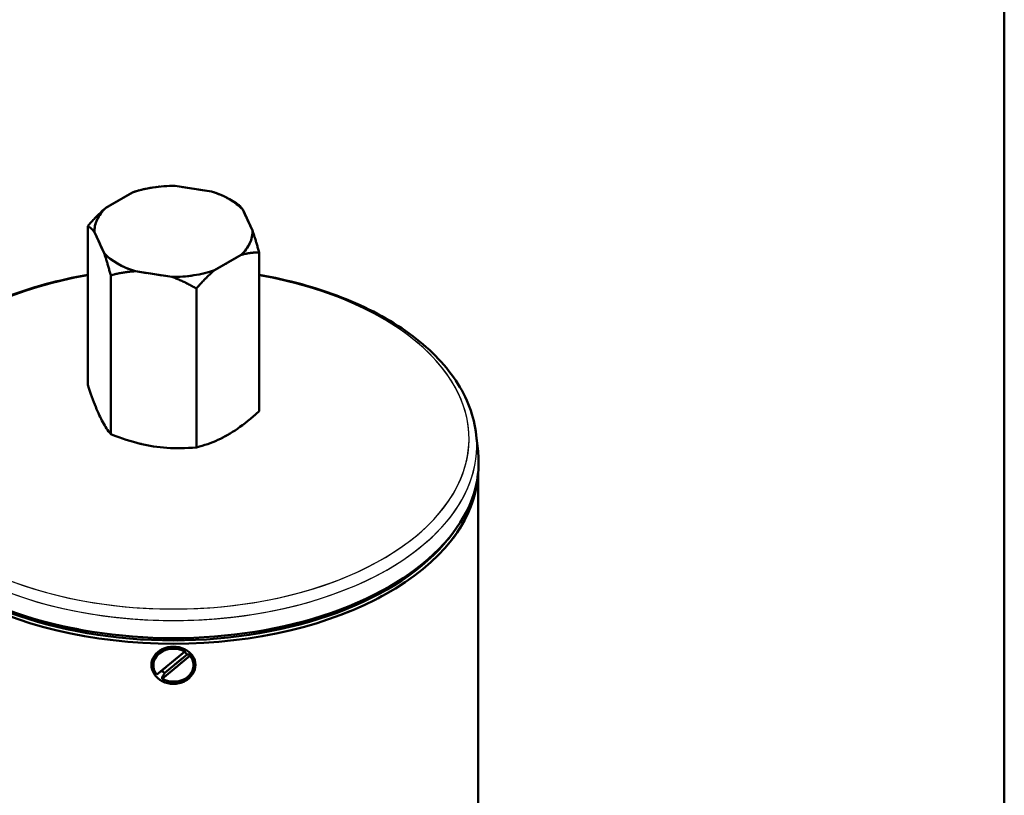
# Model space of a CAD drawing. Header units: millimetres. Extents: x 0 to 630, y 0 to 891.
# Tile 12 of 14: x 477 to 600, y 249 to 346. Entities that reach past the tile are written whole.
import ezdxf

# ---------------------------------------------------------------- set-up
doc = ezdxf.new("R2010")
doc.units = ezdxf.units.MM
doc.header["$LTSCALE"] = 3
doc.linetypes.add('LONG_DASH_DOTTED', pattern=[0.3001, 0.2362, -0.0295, 0.0049, -0.0295])
for name, color, linetype, lineweight in [('Rahmen_0', 179, 'Continuous', 50), ('Sichtbare Kanten(DIN)', 7, 'Continuous', 50), ('Sichtbare tangentiale Kanten(DIN)', 3, 'Continuous', 25), ('Überlagerung [Formatvorlage Phantomlinien(DIN)]', 179, 'LONG_DASH_DOTTED', 50)]:
    doc.layers.add(name, color=color, linetype=linetype, lineweight=lineweight)

# ---------------------------------------------------------------- blocks, each defined once
blk = doc.blocks.new('Ränder Default Border')
at = {"layer": 'Rahmen_0', "flags": 128}
blk.add_lwpolyline([(10, 10), (10, 287), (200, 287), (200, 10), (10, 10)], dxfattribs=at)

msp = doc.modelspace()

# ---------------------------------------------------------------- linework, layer by layer
at = {"layer": 'Sichtbare Kanten(DIN)'}
for p, q in [((500.862, 324.758), (496.309, 325.46)), ((490.979, 324.638), (487.646, 322.718)), ((503.117, 323.779), (503.952, 323.294)), ((505.984, 319.889), (504.763, 322.511)), ((485.393, 320.44), (485.393, 300.574)), ((486.218, 319.649), (487.438, 317.027)), ((501.222, 314.9), (504.556, 316.82)), ((506.808, 317.136), (506.808, 297.269)), ((488.262, 314.274), (488.262, 294.408)), ((491.339, 314.78), (495.893, 314.078)), ((498.97, 312.622), (498.97, 292.756)), ((533.966, 294.3), (534.188, 292.225)), ((534.201, 223.423), (534.201, 289.639)), ((494.034, 264.335), (497.524, 267.214)), ((497.524, 267.214), (497.524, 267.387)), ((498.167, 266.693), (494.678, 263.814)), ((495.022, 264.547), (497.822, 266.857)), ((498.167, 266.866), (498.167, 266.693)), ((493.581, 265.514), (493.581, 265.687)), ((498.621, 265.514), (498.621, 265.687)), ((494.678, 263.814), (494.678, 263.986))]:
    msp.add_line(p, q, dxfattribs=at)
at = {"layer": 'Sichtbare Kanten(DIN)', "flags": 128}
for points in [[(485.393, 320.44), (485.493, 320.555), (485.593, 320.668), (485.691, 320.779), (485.789, 320.888), (485.886, 320.995), (485.983, 321.101), (486.079, 321.205), (486.175, 321.307), (486.27, 321.407), (486.364, 321.505), (486.458, 321.602), (486.552, 321.697), (486.645, 321.791), (486.738, 321.883), (486.83, 321.973), (486.922, 322.062), (487.013, 322.149), (487.104, 322.235), (487.195, 322.319), (487.286, 322.402), (487.376, 322.483), (487.466, 322.563), (487.556, 322.641), (487.646, 322.718)], [(503.952, 323.294), (503.988, 323.273), (504.023, 323.251), (504.059, 323.227), (504.094, 323.203), (504.129, 323.178), (504.164, 323.152), (504.199, 323.125), (504.233, 323.097), (504.267, 323.068), (504.301, 323.038), (504.335, 323.007), (504.369, 322.975), (504.403, 322.942), (504.436, 322.908), (504.469, 322.873), (504.502, 322.837), (504.535, 322.8), (504.568, 322.762), (504.601, 322.723), (504.634, 322.682), (504.666, 322.641), (504.699, 322.599), (504.731, 322.555), (504.763, 322.511)], [(486.218, 319.649), (486.185, 319.694), (486.152, 319.738), (486.119, 319.781), (486.086, 319.823), (486.053, 319.864), (486.02, 319.903), (485.986, 319.942), (485.953, 319.979), (485.919, 320.016), (485.885, 320.051), (485.851, 320.085), (485.817, 320.119), (485.783, 320.151), (485.749, 320.182), (485.714, 320.212), (485.679, 320.242), (485.644, 320.27), (485.609, 320.297), (485.574, 320.323), (485.538, 320.349), (485.502, 320.373), (485.466, 320.396), (485.43, 320.419), (485.393, 320.44)], [(505.984, 319.889), (506.016, 319.793), (506.049, 319.696), (506.082, 319.597), (506.115, 319.497), (506.148, 319.395), (506.182, 319.291), (506.215, 319.186), (506.249, 319.08), (506.282, 318.972), (506.316, 318.862), (506.35, 318.75), (506.384, 318.637), (506.418, 318.522), (506.453, 318.406), (506.487, 318.287), (506.522, 318.167), (506.557, 318.045), (506.592, 317.921), (506.628, 317.795), (506.663, 317.667), (506.699, 317.537), (506.735, 317.406), (506.771, 317.272), (506.808, 317.136)], [(488.262, 314.274), (488.226, 314.41), (488.189, 314.544), (488.153, 314.676), (488.117, 314.806), (488.082, 314.933), (488.046, 315.059), (488.011, 315.183), (487.976, 315.305), (487.941, 315.426), (487.907, 315.544), (487.872, 315.661), (487.838, 315.776), (487.804, 315.889), (487.77, 316), (487.736, 316.11), (487.703, 316.218), (487.669, 316.325), (487.636, 316.43), (487.603, 316.533), (487.57, 316.635), (487.536, 316.735), (487.503, 316.834), (487.471, 316.931), (487.438, 317.027)], [(506.808, 317.136), (506.708, 317.135), (506.609, 317.134), (506.51, 317.131), (506.412, 317.128), (506.315, 317.123), (506.218, 317.117), (506.122, 317.11), (506.026, 317.102), (505.931, 317.093), (505.837, 317.083), (505.743, 317.071), (505.649, 317.059), (505.556, 317.045), (505.464, 317.03), (505.371, 317.014), (505.28, 316.997), (505.188, 316.979), (505.097, 316.96), (505.006, 316.939), (504.915, 316.918), (504.825, 316.895), (504.735, 316.871), (504.645, 316.846), (504.556, 316.82)], [(485.393, 314.326), (484.711, 314.204), (484.032, 314.076), (483.358, 313.939), (482.688, 313.796), (482.023, 313.644), (481.362, 313.486), (480.707, 313.32), (480.058, 313.147), (479.413, 312.967), (478.775, 312.78), (478.143, 312.586), (477.517, 312.385), (476.897, 312.176), (476.284, 311.961)], [(491.339, 314.78), (491.217, 314.774), (491.094, 314.766), (490.971, 314.757), (490.848, 314.747), (490.724, 314.736), (490.6, 314.723), (490.475, 314.709), (490.35, 314.694), (490.225, 314.677), (490.099, 314.659), (489.972, 314.64), (489.845, 314.62), (489.717, 314.598), (489.589, 314.575), (489.46, 314.551), (489.33, 314.526), (489.199, 314.499), (489.068, 314.471), (488.936, 314.441), (488.803, 314.411), (488.669, 314.379), (488.535, 314.345), (488.399, 314.31), (488.262, 314.274)], [(498.97, 312.622), (498.833, 312.7), (498.697, 312.777), (498.563, 312.852), (498.429, 312.925), (498.296, 312.997), (498.164, 313.067), (498.033, 313.136), (497.902, 313.203), (497.772, 313.269), (497.643, 313.333), (497.515, 313.395), (497.387, 313.456), (497.26, 313.516), (497.133, 313.574), (497.007, 313.631), (496.882, 313.686), (496.757, 313.74), (496.632, 313.792), (496.508, 313.843), (496.384, 313.893), (496.261, 313.941), (496.138, 313.988), (496.015, 314.034), (495.893, 314.078)], [(501.222, 314.9), (501.133, 314.823), (501.043, 314.745), (500.953, 314.665), (500.862, 314.584), (500.772, 314.501), (500.681, 314.417), (500.59, 314.331), (500.498, 314.244), (500.406, 314.155), (500.314, 314.065), (500.221, 313.973), (500.128, 313.879), (500.035, 313.784), (499.941, 313.687), (499.846, 313.589), (499.751, 313.488), (499.656, 313.386), (499.56, 313.283), (499.463, 313.177), (499.366, 313.07), (499.268, 312.961), (499.169, 312.85), (499.07, 312.737), (498.97, 312.622)], [(533.966, 294.3), (533.911, 294.741), (533.842, 295.181), (533.758, 295.619), (533.66, 296.056), (533.547, 296.491), (533.421, 296.925), (533.28, 297.356), (533.125, 297.785), (532.957, 298.212), (532.775, 298.636), (532.579, 299.057), (532.37, 299.475), (532.148, 299.891), (531.912, 300.302), (531.663, 300.71), (531.401, 301.115), (531.127, 301.515), (530.839, 301.912), (530.539, 302.305), (530.227, 302.693), (529.903, 303.078), (529.567, 303.458), (529.218, 303.834), (528.858, 304.205), (528.487, 304.571), (528.104, 304.933), (527.71, 305.29), (527.304, 305.642), (526.888, 305.989), (526.461, 306.331), (526.023, 306.668), (525.575, 306.999), (525.117, 307.325), (524.648, 307.646), (524.169, 307.961), (523.681, 308.27), (523.183, 308.574), (522.675, 308.871), (522.158, 309.163), (521.632, 309.449), (521.098, 309.729), (520.554, 310.002), (520.002, 310.27), (519.442, 310.531), (518.874, 310.786), (518.298, 311.034), (517.714, 311.276), (517.122, 311.511), (516.523, 311.74), (515.917, 311.962), (515.304, 312.177), (514.685, 312.385), (514.059, 312.586), (513.426, 312.78), (512.788, 312.967), (512.144, 313.147), (511.494, 313.32), (510.839, 313.486), (510.178, 313.644), (509.513, 313.795), (508.843, 313.939), (508.169, 314.075), (507.491, 314.204), (506.808, 314.326)], [(485.393, 300.574), (485.529, 300.163), (485.66, 299.775), (485.787, 299.408), (485.911, 299.059), (486.032, 298.728), (486.15, 298.412), (486.266, 298.112), (486.38, 297.824), (486.493, 297.549), (486.605, 297.286), (486.717, 297.033), (486.828, 296.79), (486.939, 296.556), (487.05, 296.33), (487.162, 296.112), (487.275, 295.901), (487.39, 295.697), (487.506, 295.498), (487.624, 295.306), (487.745, 295.118), (487.868, 294.935), (487.996, 294.755), (488.127, 294.58), (488.262, 294.408)], [(498.97, 292.756), (499.34, 292.85), (499.698, 292.95), (500.046, 293.056), (500.384, 293.168), (500.714, 293.286), (501.037, 293.411), (501.354, 293.542), (501.667, 293.68), (501.975, 293.826), (502.281, 293.98), (502.586, 294.141), (502.889, 294.312), (503.192, 294.491), (503.496, 294.679), (503.802, 294.878), (504.111, 295.088), (504.424, 295.31), (504.741, 295.544), (505.064, 295.791), (505.394, 296.053), (505.732, 296.33), (506.079, 296.624), (506.438, 296.937), (506.808, 297.269)], [(488.262, 294.408), (488.768, 294.211), (489.258, 294.029), (489.732, 293.861), (490.194, 293.707), (490.645, 293.566), (491.086, 293.437), (491.519, 293.319), (491.946, 293.211), (492.368, 293.114), (492.786, 293.027), (493.202, 292.949), (493.616, 292.881), (494.03, 292.821), (494.446, 292.771), (494.864, 292.729), (495.286, 292.696), (495.713, 292.672), (496.146, 292.656), (496.587, 292.649), (497.038, 292.651), (497.5, 292.663), (497.974, 292.684), (498.464, 292.715), (498.97, 292.756)], [(496.101, 263.167), (495.744, 263.188), (495.384, 263.252), (495.034, 263.358), (494.705, 263.505), (494.404, 263.685), (494.141, 263.891), (493.912, 264.123), (493.713, 264.384), (493.554, 264.666), (493.44, 264.961), (493.372, 265.26), (493.35, 265.554), (493.372, 265.846), (493.44, 266.14), (493.554, 266.426), (493.714, 266.696), (493.912, 266.943), (494.141, 267.16), (494.405, 267.352), (494.705, 267.518), (495.035, 267.653), (495.385, 267.75), (495.744, 267.807), (496.101, 267.827)], [(496.101, 267.827), (496.458, 267.807), (496.817, 267.75), (497.167, 267.653), (497.496, 267.518), (497.796, 267.352), (498.06, 267.16), (498.289, 266.943), (498.487, 266.696), (498.647, 266.426), (498.761, 266.14), (498.829, 265.846), (498.851, 265.554), (498.829, 265.26), (498.761, 264.961), (498.647, 264.666), (498.488, 264.384), (498.29, 264.123), (498.06, 263.891), (497.797, 263.685), (497.497, 263.505), (497.167, 263.358), (496.817, 263.252), (496.458, 263.188), (496.101, 263.167)], [(497.822, 266.857), (497.835, 266.858), (497.849, 266.858), (497.862, 266.859), (497.875, 266.859), (497.888, 266.859), (497.902, 266.86), (497.916, 266.86), (497.929, 266.86), (497.943, 266.861), (497.957, 266.861), (497.971, 266.861), (497.986, 266.862), (498, 266.862), (498.015, 266.862), (498.029, 266.863), (498.044, 266.863), (498.059, 266.863), (498.074, 266.864), (498.089, 266.864), (498.105, 266.864), (498.12, 266.865), (498.136, 266.865), (498.151, 266.865), (498.167, 266.866)], [(494.678, 263.986), (494.693, 264.012), (494.709, 264.038), (494.725, 264.063), (494.74, 264.089), (494.756, 264.113), (494.771, 264.138), (494.786, 264.163), (494.801, 264.187), (494.816, 264.211), (494.83, 264.235), (494.845, 264.258), (494.859, 264.282), (494.873, 264.305), (494.887, 264.328), (494.902, 264.351), (494.915, 264.373), (494.929, 264.396), (494.943, 264.418), (494.956, 264.44), (494.97, 264.462), (494.983, 264.483), (494.996, 264.505), (495.009, 264.526), (495.022, 264.547)]]:
    msp.add_lwpolyline(points, dxfattribs=at)
at = {"layer": 'Sichtbare Kanten(DIN)'}
for centre, major_axis, ratio, start_param, end_param in [((496.101, 319.769), (-9.885, 0), 0.5758617, 4.6913534, 5.2570234), ((496.101, 319.769), (-9.885, 0), 0.5758617, 3.6441558, 4.2098258), ((496.101, 319.769), (-9.885, 0), 0.5758617, 5.7385509, 6.3042209), ((496.101, 319.769), (9.885, 0), 0.5758617, 5.7385509, 6.3042209), ((496.101, 319.769), (9.885, 0), 0.5758617, 3.6441558, 4.2098258), ((496.101, 319.769), (9.885, 0), 0.5758617, 4.6913534, 5.2570234), ((496.101, 290.871), (-38.16, 0), 0.5758617, 6.2215212, 9.4864421), ((496.101, 290.135), (-38.1, 0), 0.5758617, 0.030232, 3.1113606), ((496.101, 290.38), (-37.8, 0), 0.5758617, 0.4261536, 2.715439), ((496.101, 265.514), (-2.52, 0), 0.8175471, 4.112315, 6.8924188), ((496.101, 265.687), (-2.52, 0), 0.8175471, 4.112315, 6.2831853), ((496.101, 265.963), (2.04, 0), 0.8175471, 0.5660524, 0.8224781), ((496.101, 265.514), (2.52, 0), 0.8175471, 4.112315, 6.8924188), ((496.101, 265.687), (2.52, 0), 0.8175471, 0, 0.6092335), ((496.101, 265.963), (-2.04, 0), 0.8175471, 0.7574778, 1.0139034)]:
    msp.add_ellipse(centre, major_axis=major_axis, ratio=ratio, start_param=start_param, end_param=end_param, dxfattribs=at)
at = {"layer": 'Sichtbare tangentiale Kanten(DIN)'}
for centre, major_axis, start_param, end_param in [((496.101, 293.832), (-36.966, 0), 5.0062548, 10.7017085), ((496.101, 292.954), (-37.937, 0), 6.2215212, 9.4864421)]:
    msp.add_ellipse(centre, major_axis=major_axis, ratio=0.5758617, start_param=start_param, end_param=end_param, dxfattribs=at)
at = {"layer": 'Sichtbare tangentiale Kanten(DIN)', "ltscale": 52.617207}
msp.add_ellipse((496.101, 293.832), major_axis=(-36.966, 0), ratio=0.5758617, start_param=5.2910274, end_param=10.4169358, dxfattribs=at)
at = {"layer": 'Sichtbare tangentiale Kanten(DIN)', "ltscale": 61.910172}
msp.add_ellipse((496.101, 292.954), major_axis=(-37.937, 0), ratio=0.5758617, start_param=0.1015819, end_param=3.0400107, dxfattribs=at)
at = {"layer": 'Überlagerung [Formatvorlage Phantomlinien(DIN)]', "ltscale": 2.061377}
for p, q in [((500.862, 324.758), (496.309, 325.46)), ((490.979, 324.638), (487.646, 322.718)), ((505.984, 319.889), (504.763, 322.511)), ((486.218, 319.649), (487.438, 317.027)), ((501.222, 314.9), (504.556, 316.82)), ((491.339, 314.78), (495.893, 314.078))]:
    msp.add_line(p, q, dxfattribs=at)
at = {"layer": 'Überlagerung [Formatvorlage Phantomlinien(DIN)]', "ltscale": 0.726858}
msp.add_line((503.117, 323.779), (503.952, 323.294), dxfattribs=at)
at = {"layer": 'Überlagerung [Formatvorlage Phantomlinien(DIN)]', "ltscale": 10.626279}
for p, q in [((485.393, 320.44), (485.393, 300.574)), ((506.808, 317.136), (506.808, 297.269)), ((488.262, 314.274), (488.262, 294.408)), ((498.97, 312.622), (498.97, 292.756))]:
    msp.add_line(p, q, dxfattribs=at)
at = {"layer": 'Überlagerung [Formatvorlage Phantomlinien(DIN)]', "ltscale": 1.118309}
msp.add_line((533.966, 294.3), (534.188, 292.225), dxfattribs=at)
at = {"layer": 'Überlagerung [Formatvorlage Phantomlinien(DIN)]', "ltscale": 44.981277}
msp.add_line((534.201, 223.423), (534.201, 289.639), dxfattribs=at)
at = {"layer": 'Überlagerung [Formatvorlage Phantomlinien(DIN)]', "ltscale": 2.167987}
for p, q in [((494.034, 264.335), (497.524, 267.214)), ((498.167, 266.693), (494.678, 263.814))]:
    msp.add_line(p, q, dxfattribs=at)
at = {"layer": 'Überlagerung [Formatvorlage Phantomlinien(DIN)]', "ltscale": 0.13109}
for p, q in [((497.524, 267.214), (497.524, 267.387)), ((498.167, 266.866), (498.167, 266.693)), ((493.581, 265.514), (493.581, 265.687)), ((498.621, 265.514), (498.621, 265.687)), ((494.678, 263.814), (494.678, 263.986))]:
    msp.add_line(p, q, dxfattribs=at)
at = {"layer": 'Überlagerung [Formatvorlage Phantomlinien(DIN)]', "ltscale": 1.739537}
msp.add_line((495.022, 264.547), (497.822, 266.857), dxfattribs=at)
at = {"layer": 'Überlagerung [Formatvorlage Phantomlinien(DIN)]', "ltscale": 1.491755, "flags": 128}
for points in [[(485.393, 320.44), (485.493, 320.555), (485.593, 320.668), (485.691, 320.779), (485.789, 320.888), (485.886, 320.995), (485.983, 321.101), (486.079, 321.205), (486.175, 321.307), (486.27, 321.407), (486.364, 321.505), (486.458, 321.602), (486.552, 321.697), (486.645, 321.791), (486.738, 321.883), (486.83, 321.973), (486.922, 322.062), (487.013, 322.149), (487.104, 322.235), (487.195, 322.319), (487.286, 322.402), (487.376, 322.483), (487.466, 322.563), (487.556, 322.641), (487.646, 322.718)], [(486.218, 319.649), (486.185, 319.694), (486.152, 319.738), (486.119, 319.781), (486.086, 319.823), (486.053, 319.864), (486.02, 319.903), (485.986, 319.942), (485.953, 319.979), (485.919, 320.016), (485.885, 320.051), (485.851, 320.085), (485.817, 320.119), (485.783, 320.151), (485.749, 320.182), (485.714, 320.212), (485.679, 320.242), (485.644, 320.27), (485.609, 320.297), (485.574, 320.323), (485.538, 320.349), (485.502, 320.373), (485.466, 320.396), (485.43, 320.419), (485.393, 320.44)], [(505.984, 319.889), (506.016, 319.793), (506.049, 319.696), (506.082, 319.597), (506.115, 319.497), (506.148, 319.395), (506.182, 319.291), (506.215, 319.186), (506.249, 319.08), (506.282, 318.972), (506.316, 318.862), (506.35, 318.75), (506.384, 318.637), (506.418, 318.522), (506.453, 318.406), (506.487, 318.287), (506.522, 318.167), (506.557, 318.045), (506.592, 317.921), (506.628, 317.795), (506.663, 317.667), (506.699, 317.537), (506.735, 317.406), (506.771, 317.272), (506.808, 317.136)], [(488.262, 314.274), (488.226, 314.41), (488.189, 314.544), (488.153, 314.676), (488.117, 314.806), (488.082, 314.933), (488.046, 315.059), (488.011, 315.183), (487.976, 315.305), (487.941, 315.426), (487.907, 315.544), (487.872, 315.661), (487.838, 315.776), (487.804, 315.889), (487.77, 316), (487.736, 316.11), (487.703, 316.218), (487.669, 316.325), (487.636, 316.43), (487.603, 316.533), (487.57, 316.635), (487.536, 316.735), (487.503, 316.834), (487.471, 316.931), (487.438, 317.027)], [(506.808, 317.136), (506.708, 317.135), (506.609, 317.134), (506.51, 317.131), (506.412, 317.128), (506.315, 317.123), (506.218, 317.117), (506.122, 317.11), (506.026, 317.102), (505.931, 317.093), (505.837, 317.083), (505.743, 317.071), (505.649, 317.059), (505.556, 317.045), (505.464, 317.03), (505.371, 317.014), (505.28, 316.997), (505.188, 316.979), (505.097, 316.96), (505.006, 316.939), (504.915, 316.918), (504.825, 316.895), (504.735, 316.871), (504.645, 316.846), (504.556, 316.82)], [(491.339, 314.78), (491.217, 314.774), (491.094, 314.766), (490.971, 314.757), (490.848, 314.747), (490.724, 314.736), (490.6, 314.723), (490.475, 314.709), (490.35, 314.694), (490.225, 314.677), (490.099, 314.659), (489.972, 314.64), (489.845, 314.62), (489.717, 314.598), (489.589, 314.575), (489.46, 314.551), (489.33, 314.526), (489.199, 314.499), (489.068, 314.471), (488.936, 314.441), (488.803, 314.411), (488.669, 314.379), (488.535, 314.345), (488.399, 314.31), (488.262, 314.274)], [(498.97, 312.622), (498.833, 312.7), (498.697, 312.777), (498.563, 312.852), (498.429, 312.925), (498.296, 312.997), (498.164, 313.067), (498.033, 313.136), (497.902, 313.203), (497.772, 313.269), (497.643, 313.333), (497.515, 313.395), (497.387, 313.456), (497.26, 313.516), (497.133, 313.574), (497.007, 313.631), (496.882, 313.686), (496.757, 313.74), (496.632, 313.792), (496.508, 313.843), (496.384, 313.893), (496.261, 313.941), (496.138, 313.988), (496.015, 314.034), (495.893, 314.078)], [(501.222, 314.9), (501.133, 314.823), (501.043, 314.745), (500.953, 314.665), (500.862, 314.584), (500.772, 314.501), (500.681, 314.417), (500.59, 314.331), (500.498, 314.244), (500.406, 314.155), (500.314, 314.065), (500.221, 313.973), (500.128, 313.879), (500.035, 313.784), (499.941, 313.687), (499.846, 313.589), (499.751, 313.488), (499.656, 313.386), (499.56, 313.283), (499.463, 313.177), (499.366, 313.07), (499.268, 312.961), (499.169, 312.85), (499.07, 312.737), (498.97, 312.622)]]:
    msp.add_lwpolyline(points, dxfattribs=at)
at = {"layer": 'Überlagerung [Formatvorlage Phantomlinien(DIN)]', "ltscale": 1.467715, "flags": 128}
msp.add_lwpolyline([(503.952, 323.294), (503.988, 323.273), (504.023, 323.251), (504.059, 323.227), (504.094, 323.203), (504.129, 323.178), (504.164, 323.152), (504.199, 323.125), (504.233, 323.097), (504.267, 323.068), (504.301, 323.038), (504.335, 323.007), (504.369, 322.975), (504.403, 322.942), (504.436, 322.908), (504.469, 322.873), (504.502, 322.837), (504.535, 322.8), (504.568, 322.762), (504.601, 322.723), (504.634, 322.682), (504.666, 322.641), (504.699, 322.599), (504.731, 322.555), (504.763, 322.511)], dxfattribs=at)
at = {"layer": 'Überlagerung [Formatvorlage Phantomlinien(DIN)]', "ltscale": 20.087919, "flags": 128}
msp.add_lwpolyline([(485.393, 314.326), (484.711, 314.204), (484.032, 314.076), (483.358, 313.939), (482.688, 313.796), (482.023, 313.644), (481.362, 313.486), (480.707, 313.32), (480.058, 313.147), (479.413, 312.967), (478.775, 312.78), (478.143, 312.586), (477.517, 312.385), (476.897, 312.176), (476.284, 311.961), (475.678, 311.74), (475.08, 311.511), (474.488, 311.276), (473.904, 311.034), (473.327, 310.786), (472.759, 310.531), (472.199, 310.27), (471.647, 310.003), (471.103, 309.729), (470.568, 309.449), (470.043, 309.163), (469.526, 308.871), (469.019, 308.574), (468.521, 308.27), (468.032, 307.961), (467.554, 307.646), (467.085, 307.325), (466.627, 306.999), (466.178, 306.668), (465.741, 306.331), (465.313, 305.989), (464.897, 305.642), (464.492, 305.29), (464.097, 304.933), (463.714, 304.572), (463.343, 304.205), (462.983, 303.834), (462.635, 303.458), (462.298, 303.078), (461.974, 302.693), (461.662, 302.304), (461.362, 301.911), (461.075, 301.514), (460.8, 301.114), (460.539, 300.709), (460.29, 300.301), (460.054, 299.89), (459.831, 299.475), (459.622, 299.057), (459.426, 298.637), (459.243, 298.213), (459.075, 297.786), (458.92, 297.357), (458.78, 296.926), (458.653, 296.492), (458.541, 296.057), (458.443, 295.62), (458.359, 295.181), (458.29, 294.741), (458.236, 294.3)], dxfattribs=at)
at = {"layer": 'Überlagerung [Formatvorlage Phantomlinien(DIN)]', "ltscale": 20.087879, "flags": 128}
msp.add_lwpolyline([(533.966, 294.3), (533.911, 294.741), (533.842, 295.181), (533.758, 295.619), (533.66, 296.056), (533.547, 296.491), (533.421, 296.925), (533.28, 297.356), (533.125, 297.785), (532.957, 298.212), (532.775, 298.636), (532.579, 299.057), (532.37, 299.475), (532.148, 299.891), (531.912, 300.302), (531.663, 300.71), (531.401, 301.115), (531.127, 301.515), (530.839, 301.912), (530.539, 302.305), (530.227, 302.693), (529.903, 303.078), (529.567, 303.458), (529.218, 303.834), (528.858, 304.205), (528.487, 304.571), (528.104, 304.933), (527.71, 305.29), (527.304, 305.642), (526.888, 305.989), (526.461, 306.331), (526.023, 306.668), (525.575, 306.999), (525.117, 307.325), (524.648, 307.646), (524.169, 307.961), (523.681, 308.27), (523.183, 308.574), (522.675, 308.871), (522.158, 309.163), (521.632, 309.449), (521.098, 309.729), (520.554, 310.002), (520.002, 310.27), (519.442, 310.531), (518.874, 310.786), (518.298, 311.034), (517.714, 311.276), (517.122, 311.511), (516.523, 311.74), (515.917, 311.962), (515.304, 312.177), (514.685, 312.385), (514.059, 312.586), (513.426, 312.78), (512.788, 312.967), (512.144, 313.147), (511.494, 313.32), (510.839, 313.486), (510.178, 313.644), (509.513, 313.795), (508.843, 313.939), (508.169, 314.075), (507.491, 314.204), (506.808, 314.326)], dxfattribs=at)
at = {"layer": 'Überlagerung [Formatvorlage Phantomlinien(DIN)]', "ltscale": 4.921569, "flags": 128}
for points in [[(485.393, 300.574), (485.529, 300.163), (485.66, 299.775), (485.787, 299.408), (485.911, 299.059), (486.032, 298.728), (486.15, 298.412), (486.266, 298.112), (486.38, 297.824), (486.493, 297.549), (486.605, 297.286), (486.717, 297.033), (486.828, 296.79), (486.939, 296.556), (487.05, 296.33), (487.162, 296.112), (487.275, 295.901), (487.39, 295.697), (487.506, 295.498), (487.624, 295.306), (487.745, 295.118), (487.868, 294.935), (487.996, 294.755), (488.127, 294.58), (488.262, 294.408)], [(488.262, 294.408), (488.768, 294.211), (489.258, 294.029), (489.732, 293.861), (490.194, 293.707), (490.645, 293.566), (491.086, 293.437), (491.519, 293.319), (491.946, 293.211), (492.368, 293.114), (492.786, 293.027), (493.202, 292.949), (493.616, 292.881), (494.03, 292.821), (494.446, 292.771), (494.864, 292.729), (495.286, 292.696), (495.713, 292.672), (496.146, 292.656), (496.587, 292.649), (497.038, 292.651), (497.5, 292.663), (497.974, 292.684), (498.464, 292.715), (498.97, 292.756)]]:
    msp.add_lwpolyline(points, dxfattribs=at)
at = {"layer": 'Überlagerung [Formatvorlage Phantomlinien(DIN)]', "ltscale": 4.921568, "flags": 128}
msp.add_lwpolyline([(498.97, 292.756), (499.34, 292.85), (499.698, 292.95), (500.046, 293.056), (500.384, 293.168), (500.714, 293.286), (501.037, 293.411), (501.354, 293.542), (501.667, 293.68), (501.975, 293.826), (502.281, 293.98), (502.586, 294.141), (502.889, 294.312), (503.192, 294.491), (503.496, 294.679), (503.802, 294.878), (504.111, 295.088), (504.424, 295.31), (504.741, 295.544), (505.064, 295.791), (505.394, 296.053), (505.732, 296.33), (506.079, 296.624), (506.438, 296.937), (506.808, 297.269)], dxfattribs=at)
at = {"layer": 'Überlagerung [Formatvorlage Phantomlinien(DIN)]', "ltscale": 3.844928, "flags": 128}
for points in [[(496.101, 263.167), (495.744, 263.188), (495.384, 263.252), (495.034, 263.358), (494.705, 263.505), (494.404, 263.685), (494.141, 263.891), (493.912, 264.123), (493.713, 264.384), (493.554, 264.666), (493.44, 264.961), (493.372, 265.26), (493.35, 265.554), (493.372, 265.846), (493.44, 266.14), (493.554, 266.426), (493.714, 266.696), (493.912, 266.943), (494.141, 267.16), (494.405, 267.352), (494.705, 267.518), (495.035, 267.653), (495.385, 267.75), (495.744, 267.807), (496.101, 267.827)], [(496.101, 267.827), (496.458, 267.807), (496.817, 267.75), (497.167, 267.653), (497.496, 267.518), (497.796, 267.352), (498.06, 267.16), (498.289, 266.943), (498.487, 266.696), (498.647, 266.426), (498.761, 266.14), (498.829, 265.846), (498.851, 265.554), (498.829, 265.26), (498.761, 264.961), (498.647, 264.666), (498.488, 264.384), (498.29, 264.123), (498.06, 263.891), (497.797, 263.685), (497.497, 263.505), (497.167, 263.358), (496.817, 263.252), (496.458, 263.188), (496.101, 263.167)]]:
    msp.add_lwpolyline(points, dxfattribs=at)
at = {"layer": 'Überlagerung [Formatvorlage Phantomlinien(DIN)]', "ltscale": 0.29982, "flags": 128}
for points in [[(497.822, 266.857), (497.835, 266.858), (497.849, 266.858), (497.862, 266.859), (497.875, 266.859), (497.888, 266.859), (497.902, 266.86), (497.916, 266.86), (497.929, 266.86), (497.943, 266.861), (497.957, 266.861), (497.971, 266.861), (497.986, 266.862), (498, 266.862), (498.015, 266.862), (498.029, 266.863), (498.044, 266.863), (498.059, 266.863), (498.074, 266.864), (498.089, 266.864), (498.105, 266.864), (498.12, 266.865), (498.136, 266.865), (498.151, 266.865), (498.167, 266.866)], [(494.678, 263.986), (494.693, 264.012), (494.709, 264.038), (494.725, 264.063), (494.74, 264.089), (494.756, 264.113), (494.771, 264.138), (494.786, 264.163), (494.801, 264.187), (494.816, 264.211), (494.83, 264.235), (494.845, 264.258), (494.859, 264.282), (494.873, 264.305), (494.887, 264.328), (494.902, 264.351), (494.915, 264.373), (494.929, 264.396), (494.943, 264.418), (494.956, 264.44), (494.97, 264.462), (494.983, 264.483), (494.996, 264.505), (495.009, 264.526), (495.022, 264.547)]]:
    msp.add_lwpolyline(points, dxfattribs=at)
at = {"layer": 'Überlagerung [Formatvorlage Phantomlinien(DIN)]', "ltscale": 2.445156}
for major_axis, start_param, end_param in [((-9.885, 0), 4.6913534, 5.2570234), ((-9.885, 0), 3.6441558, 4.2098258), ((-9.885, 0), 5.7385509, 6.3042209), ((9.885, 0), 5.7385509, 6.3042209), ((9.885, 0), 3.6441558, 4.2098258), ((9.885, 0), 4.6913534, 5.2570234)]:
    msp.add_ellipse((496.101, 319.769), major_axis=major_axis, ratio=0.5758617, start_param=start_param, end_param=end_param, dxfattribs=at)
at = {"layer": 'Überlagerung [Formatvorlage Phantomlinien(DIN)]', "ltscale": 46.128838}
msp.add_ellipse((496.101, 290.871), major_axis=(-38.16, 0), ratio=0.5758617, start_param=6.2215212, end_param=9.4864421, dxfattribs=at)
at = {"layer": 'Überlagerung [Formatvorlage Phantomlinien(DIN)]', "ltscale": 43.463661}
msp.add_ellipse((496.101, 290.135), major_axis=(-38.1, 0), ratio=0.5758617, start_param=0.030232, end_param=3.1113606, dxfattribs=at)
at = {"layer": 'Überlagerung [Formatvorlage Phantomlinien(DIN)]', "ltscale": 48.058971}
msp.add_ellipse((496.101, 290.38), major_axis=(-37.8, 0), ratio=0.5758617, start_param=0.4261536, end_param=2.715439, dxfattribs=at)
at = {"layer": 'Überlagerung [Formatvorlage Phantomlinien(DIN)]', "ltscale": 3.06356}
for major_axis in [(-2.52, 0), (2.52, 0)]:
    msp.add_ellipse((496.101, 265.514), major_axis=major_axis, ratio=0.8175471, start_param=4.112315, end_param=6.8924188, dxfattribs=at)
at = {"layer": 'Überlagerung [Formatvorlage Phantomlinien(DIN)]', "ltscale": 2.392188}
msp.add_ellipse((496.101, 265.687), major_axis=(-2.52, 0), ratio=0.8175471, start_param=4.112315, end_param=6.2831853, dxfattribs=at)
at = {"layer": 'Überlagerung [Formatvorlage Phantomlinien(DIN)]', "ltscale": 0.228655}
for major_axis, start_param, end_param in [((2.04, 0), 0.5660524, 0.8224781), ((-2.04, 0), 0.7574778, 1.0139034)]:
    msp.add_ellipse((496.101, 265.963), major_axis=major_axis, ratio=0.8175471, start_param=start_param, end_param=end_param, dxfattribs=at)
at = {"layer": 'Überlagerung [Formatvorlage Phantomlinien(DIN)]', "ltscale": 0.671272}
msp.add_ellipse((496.101, 265.687), major_axis=(2.52, 0), ratio=0.8175471, start_param=0, end_param=0.6092335, dxfattribs=at)

# ---------------------------------------------------------------- block references
at = {"xscale": 3, "yscale": 3, "zscale": 3}
msp.add_blockref('Ränder Default Border', (0, 0), dxfattribs=at)

doc.saveas('drawing.dxf')
